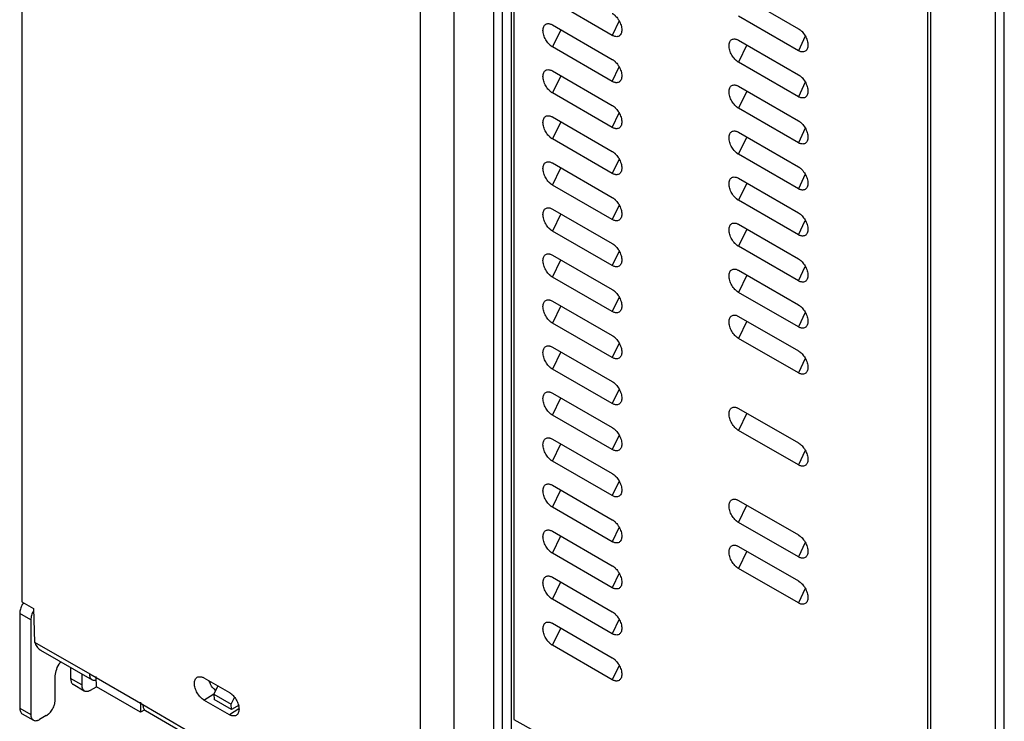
# Model space of a CAD drawing. Header units: millimetres. Extents: x 185.5 to 214.8, y 173.6 to 227.8.
# Tile 2 of 17: x 185.5 to 201.2, y 181.7 to 192.9. Entities that reach past the tile are written whole.
import ezdxf

# ---------------------------------------------------------------- set-up
doc = ezdxf.new("R2010")
doc.units = ezdxf.units.MM

msp = doc.modelspace()

# ---------------------------------------------------------------- linework, layer by layer
at = {"color": 7, "linetype": 'Continuous', "lineweight": 25}
for p, q in [((185.497, 217.46), (185.497, 183.629)), ((191.861, 179.842), (191.861, 214.239)), ((192.391, 213.741), (192.391, 178.304)), ((193.029, 177.949), (193.027, 213.374)), ((193.168, 177.872), (193.17, 213.291)), ((193.346, 213.357), (193.346, 181.753)), ((193.309, 177.793), (193.309, 213.211)), ((199.957, 178.833), (199.957, 198.231)), ((199.996, 198.201), (199.996, 178.66)), ((201.038, 174.025), (201.038, 196.365)), ((201.176, 174.028), (201.176, 196.367)), ((196.935, 193.332), (197.889, 192.781)), ((194.919, 192.674), (193.965, 193.225)), ((197.889, 192.43), (196.935, 192.981)), ((193.965, 192.842), (194.919, 192.291)), ((196.935, 192.597), (197.889, 192.047)), ((194.919, 191.939), (193.965, 192.49)), ((197.889, 191.695), (196.935, 192.246)), ((193.965, 192.107), (194.919, 191.556)), ((194.919, 191.204), (193.965, 191.755)), ((196.935, 191.862), (197.889, 191.312)), ((197.889, 190.96), (196.935, 191.511)), ((193.965, 191.372), (194.919, 190.821)), ((196.935, 191.127), (197.889, 190.577)), ((194.919, 190.469), (193.965, 191.02)), ((197.889, 190.225), (196.935, 190.776)), ((193.965, 190.637), (194.919, 190.086)), ((196.935, 190.393), (197.889, 189.842)), ((194.919, 189.735), (193.965, 190.285)), ((197.889, 189.49), (196.935, 190.041)), ((193.965, 189.902), (194.919, 189.351)), ((194.919, 189), (193.965, 189.55)), ((196.935, 189.658), (197.889, 189.107)), ((197.889, 188.755), (196.935, 189.306)), ((193.965, 189.167), (194.919, 188.616)), ((196.935, 188.923), (197.889, 188.372)), ((194.919, 188.265), (193.965, 188.815)), ((197.889, 188.02), (196.935, 188.571)), ((193.965, 188.432), (194.919, 187.881)), ((196.935, 188.188), (197.889, 187.637)), ((194.919, 187.53), (193.965, 188.081)), ((197.889, 187.285), (196.935, 187.836)), ((193.965, 187.697), (194.919, 187.146)), ((194.919, 186.795), (193.965, 187.346)), ((193.965, 186.962), (194.919, 186.411)), ((196.935, 186.718), (197.889, 186.167)), ((194.919, 186.06), (193.965, 186.611)), ((193.965, 186.227), (194.919, 185.676)), ((197.889, 185.816), (196.935, 186.366)), ((194.919, 185.325), (193.965, 185.876)), ((193.965, 185.492), (194.919, 184.941)), ((194.919, 184.59), (193.965, 185.141)), ((196.935, 185.248), (197.889, 184.697)), ((197.889, 184.346), (196.935, 184.897)), ((193.965, 184.757), (194.919, 184.206)), ((196.935, 184.513), (197.889, 183.962)), ((194.919, 183.855), (193.965, 184.406)), ((193.965, 184.022), (194.919, 183.471)), ((197.889, 183.611), (196.935, 184.162)), ((185.497, 183.629), (185.681, 183.523)), ((194.919, 183.12), (193.965, 183.671)), ((185.639, 183.343), (185.462, 183.445)), ((185.462, 183.445), (185.462, 181.934)), ((185.681, 183.523), (185.698, 182.985)), ((185.639, 183.343), (185.639, 181.832)), ((193.965, 183.287), (194.919, 182.736)), ((185.698, 182.985), (186.579, 182.477)), ((194.919, 182.385), (193.965, 182.936)), ((185.793, 182.86), (186.62, 182.382)), ((186.275, 182.582), (186.275, 182.404)), ((186.452, 182.48), (186.452, 182.302)), ((186.579, 182.477), (187.428, 181.988)), ((186.027, 182.057), (186.027, 182.424)), ((186.452, 182.302), (186.275, 182.404)), ((186.316, 182.312), (186.493, 182.21)), ((186.686, 182.272), (186.682, 182.435)), ((188.403, 182.414), (188.81, 182.179)), ((188.625, 182.286), (188.558, 182.155)), ((186.593, 182.22), (186.686, 182.274)), ((187.389, 181.866), (186.686, 182.272)), ((188.558, 182.155), (188.835, 181.995)), ((188.558, 182.155), (188.563, 182.068)), ((187.389, 182.027), (187.389, 181.866)), ((187.428, 181.988), (188.299, 181.481)), ((188.81, 181.827), (188.403, 182.061)), ((188.84, 181.908), (188.563, 182.068)), ((188.835, 181.995), (188.89, 182.103)), ((188.84, 181.908), (188.835, 181.995)), ((188.967, 181.981), (188.84, 181.908)), ((185.462, 181.934), (185.639, 181.832)), ((185.503, 181.843), (185.68, 181.741)), ((187.457, 181.906), (187.389, 181.866)), ((187.469, 181.893), (188.338, 181.391)), ((185.886, 181.812), (185.78, 181.751)), ((193.346, 181.753), (199.297, 178.439))]:
    msp.add_line(p, q, dxfattribs=at)
at = {"color": 8, "linetype": 'Continuous', "lineweight": 25}
for p, q in [((195.03, 192.905), (194.919, 192.674)), ((194.097, 192.765), (193.965, 192.49)), ((198, 192.661), (197.889, 192.43)), ((197.067, 192.521), (196.935, 192.246)), ((194.097, 192.03), (193.965, 191.755)), ((194.919, 191.939), (195.03, 192.17)), ((198, 191.926), (197.889, 191.695)), ((197.067, 191.786), (196.935, 191.511)), ((194.919, 191.204), (195.03, 191.435)), ((194.097, 191.295), (193.965, 191.02)), ((198, 191.191), (197.889, 190.96)), ((196.935, 190.776), (197.067, 191.051)), ((195.03, 190.7), (194.919, 190.469)), ((193.965, 190.285), (194.097, 190.56)), ((197.067, 190.316), (196.935, 190.041)), ((198, 190.456), (197.889, 190.225)), ((195.03, 189.965), (194.919, 189.735)), ((194.097, 189.825), (193.965, 189.55)), ((197.889, 189.49), (198, 189.721)), ((197.067, 189.581), (196.935, 189.306)), ((195.03, 189.23), (194.919, 189)), ((193.965, 188.815), (194.097, 189.09)), ((197.889, 188.755), (198, 188.986)), ((197.067, 188.846), (196.935, 188.571)), ((195.03, 188.495), (194.919, 188.265)), ((194.097, 188.355), (193.965, 188.081)), ((197.067, 188.111), (196.935, 187.836)), ((198, 188.251), (197.889, 188.02)), ((195.03, 187.76), (194.919, 187.53)), ((194.097, 187.621), (193.965, 187.346)), ((198, 187.516), (197.889, 187.285)), ((195.03, 187.025), (194.919, 186.795)), ((193.965, 186.611), (194.097, 186.886)), ((197.067, 186.641), (196.935, 186.366)), ((195.03, 186.29), (194.919, 186.06)), ((193.965, 185.876), (194.097, 186.151)), ((198, 186.046), (197.889, 185.816)), ((195.03, 185.555), (194.919, 185.325)), ((193.965, 185.141), (194.097, 185.416)), ((196.935, 184.897), (197.067, 185.172)), ((195.03, 184.82), (194.919, 184.59)), ((193.965, 184.406), (194.097, 184.681)), ((198, 184.576), (197.889, 184.346)), ((197.067, 184.437), (196.935, 184.162)), ((195.03, 184.085), (194.919, 183.855)), ((193.965, 183.671), (194.097, 183.946)), ((198, 183.841), (197.889, 183.611)), ((195.03, 183.35), (194.919, 183.12)), ((193.965, 182.936), (194.097, 183.211)), ((195.03, 182.615), (194.919, 182.385)), ((188.403, 182.061), (188.561, 182.162)), ((188.961, 181.923), (188.81, 181.827))]:
    msp.add_line(p, q, dxfattribs=at)
at = {"color": 7, "linetype": 'Continuous', "lineweight": 25}
for points, knots in [([(194.919, 193.026), (194.923, 193.024), (194.929, 193.02), (194.939, 193.013), (194.949, 193.005), (194.958, 192.997), (194.968, 192.988), (194.984, 192.972), (195.004, 192.948), (195.028, 192.913), (195.046, 192.875), (195.06, 192.836), (195.069, 192.798), (195.072, 192.762), (195.069, 192.729), (195.06, 192.701), (195.046, 192.678), (195.028, 192.663), (195.004, 192.654), (194.981, 192.653), (194.959, 192.657), (194.939, 192.664), (194.926, 192.671), (194.919, 192.674)], [0, 0, 0, 0, 0.020785, 0.041484, 0.062188, 0.082986, 0.103968, 0.125218, 0.188106, 0.250083, 0.312031, 0.37502, 0.437957, 0.500032, 0.562029, 0.625044, 0.687955, 0.749981, 0.811881, 0.874846, 0.917024, 0.958504, 1, 1, 1, 1]), ([(193.965, 192.49), (193.961, 192.492), (193.955, 192.496), (193.945, 192.503), (193.935, 192.511), (193.926, 192.519), (193.916, 192.528), (193.9, 192.544), (193.88, 192.568), (193.857, 192.603), (193.838, 192.641), (193.824, 192.68), (193.815, 192.718), (193.812, 192.754), (193.815, 192.787), (193.824, 192.815), (193.838, 192.838), (193.857, 192.853), (193.88, 192.862), (193.903, 192.863), (193.925, 192.859), (193.945, 192.852), (193.958, 192.845), (193.965, 192.842)], [0, 0, 0, 0, 0.020785, 0.041485, 0.062188, 0.082987, 0.103968, 0.125219, 0.188106, 0.250083, 0.312031, 0.37502, 0.437957, 0.500032, 0.562029, 0.625044, 0.687955, 0.749981, 0.811881, 0.874846, 0.917024, 0.958503, 1, 1, 1, 1]), ([(197.889, 192.781), (197.892, 192.78), (197.899, 192.776), (197.909, 192.769), (197.919, 192.761), (197.928, 192.753), (197.938, 192.744), (197.954, 192.728), (197.974, 192.704), (197.997, 192.668), (198.016, 192.631), (198.03, 192.592), (198.039, 192.554), (198.042, 192.518), (198.039, 192.485), (198.03, 192.457), (198.016, 192.434), (197.997, 192.419), (197.974, 192.41), (197.951, 192.409), (197.929, 192.413), (197.909, 192.42), (197.896, 192.427), (197.889, 192.43)], [0, 0, 0, 0, 0.020785, 0.041484, 0.062188, 0.082986, 0.103967, 0.125218, 0.188106, 0.250083, 0.312031, 0.37502, 0.437957, 0.500032, 0.56203, 0.625044, 0.687956, 0.749982, 0.811881, 0.874847, 0.917025, 0.958504, 1, 1, 1, 1]), ([(196.935, 192.246), (196.931, 192.248), (196.925, 192.252), (196.915, 192.259), (196.905, 192.267), (196.895, 192.275), (196.886, 192.284), (196.87, 192.3), (196.85, 192.324), (196.826, 192.359), (196.807, 192.397), (196.793, 192.436), (196.785, 192.474), (196.782, 192.51), (196.785, 192.543), (196.793, 192.571), (196.807, 192.593), (196.826, 192.609), (196.85, 192.618), (196.873, 192.618), (196.895, 192.614), (196.915, 192.608), (196.928, 192.601), (196.935, 192.597)], [0, 0, 0, 0, 0.020785, 0.041484, 0.062188, 0.082986, 0.103967, 0.125218, 0.188106, 0.250083, 0.312031, 0.37502, 0.437957, 0.500032, 0.56203, 0.625044, 0.687956, 0.749982, 0.811881, 0.874846, 0.917024, 0.958504, 1, 1, 1, 1]), ([(194.919, 192.291), (194.923, 192.289), (194.929, 192.285), (194.939, 192.278), (194.949, 192.27), (194.958, 192.262), (194.968, 192.253), (194.984, 192.237), (195.004, 192.213), (195.028, 192.178), (195.046, 192.14), (195.06, 192.101), (195.069, 192.063), (195.072, 192.027), (195.069, 191.994), (195.06, 191.966), (195.046, 191.943), (195.028, 191.928), (195.004, 191.919), (194.981, 191.918), (194.959, 191.922), (194.939, 191.929), (194.926, 191.936), (194.919, 191.939)], [0, 0, 0, 0, 0.020785, 0.041484, 0.062188, 0.082986, 0.103968, 0.125218, 0.188106, 0.250083, 0.312031, 0.37502, 0.437957, 0.500032, 0.562029, 0.625044, 0.687955, 0.749981, 0.811881, 0.874846, 0.917024, 0.958504, 1, 1, 1, 1]), ([(193.965, 191.755), (193.961, 191.757), (193.955, 191.761), (193.945, 191.768), (193.935, 191.776), (193.926, 191.784), (193.916, 191.793), (193.9, 191.809), (193.88, 191.833), (193.857, 191.868), (193.838, 191.906), (193.824, 191.945), (193.815, 191.983), (193.812, 192.019), (193.815, 192.052), (193.824, 192.08), (193.838, 192.103), (193.857, 192.118), (193.88, 192.127), (193.903, 192.128), (193.925, 192.124), (193.945, 192.117), (193.958, 192.11), (193.965, 192.107)], [0, 0, 0, 0, 0.0207851, 0.0414846, 0.0621885, 0.0829867, 0.1039679, 0.1252187, 0.1881058, 0.2500829, 0.3120314, 0.3750202, 0.4379573, 0.5000321, 0.5620294, 0.6250441, 0.6879554, 0.7499814, 0.8118811, 0.8748456, 0.9170237, 0.9585034, 1, 1, 1, 1]), ([(197.889, 192.047), (197.892, 192.045), (197.899, 192.041), (197.909, 192.034), (197.919, 192.026), (197.928, 192.018), (197.938, 192.009), (197.954, 191.993), (197.974, 191.969), (197.997, 191.933), (198.016, 191.896), (198.03, 191.857), (198.039, 191.819), (198.042, 191.783), (198.039, 191.75), (198.03, 191.722), (198.016, 191.699), (197.997, 191.684), (197.974, 191.675), (197.951, 191.674), (197.929, 191.678), (197.909, 191.685), (197.896, 191.692), (197.889, 191.695)], [0, 0, 0, 0, 0.020785, 0.041484, 0.062188, 0.082986, 0.103967, 0.125218, 0.188106, 0.250083, 0.312031, 0.37502, 0.437957, 0.500032, 0.56203, 0.625044, 0.687956, 0.749982, 0.811881, 0.874847, 0.917025, 0.958504, 1, 1, 1, 1]), ([(196.935, 191.511), (196.931, 191.513), (196.925, 191.517), (196.915, 191.524), (196.905, 191.532), (196.895, 191.54), (196.886, 191.549), (196.87, 191.565), (196.85, 191.589), (196.826, 191.624), (196.807, 191.662), (196.793, 191.701), (196.785, 191.739), (196.782, 191.775), (196.785, 191.808), (196.793, 191.836), (196.807, 191.859), (196.826, 191.874), (196.85, 191.883), (196.873, 191.884), (196.895, 191.88), (196.915, 191.873), (196.928, 191.866), (196.935, 191.862)], [0, 0, 0, 0, 0.020785, 0.041484, 0.062188, 0.082986, 0.103967, 0.125218, 0.188106, 0.250083, 0.312031, 0.37502, 0.437957, 0.500032, 0.56203, 0.625044, 0.687956, 0.749982, 0.811881, 0.874846, 0.917024, 0.958504, 1, 1, 1, 1]), ([(194.919, 191.556), (194.923, 191.554), (194.929, 191.55), (194.939, 191.543), (194.949, 191.535), (194.958, 191.527), (194.968, 191.518), (194.984, 191.502), (195.004, 191.478), (195.028, 191.443), (195.046, 191.405), (195.06, 191.366), (195.069, 191.328), (195.072, 191.292), (195.069, 191.259), (195.06, 191.231), (195.046, 191.208), (195.028, 191.193), (195.004, 191.184), (194.981, 191.183), (194.959, 191.187), (194.939, 191.194), (194.926, 191.201), (194.919, 191.204)], [0, 0, 0, 0, 0.020785, 0.041484, 0.062188, 0.082986, 0.103968, 0.125218, 0.188106, 0.250083, 0.312031, 0.37502, 0.437957, 0.500032, 0.562029, 0.625044, 0.687955, 0.749981, 0.811881, 0.874846, 0.917024, 0.958504, 1, 1, 1, 1]), ([(193.965, 191.02), (193.961, 191.022), (193.955, 191.026), (193.945, 191.033), (193.935, 191.041), (193.926, 191.049), (193.916, 191.058), (193.9, 191.074), (193.88, 191.098), (193.857, 191.133), (193.838, 191.171), (193.824, 191.21), (193.815, 191.248), (193.812, 191.284), (193.815, 191.317), (193.824, 191.345), (193.838, 191.368), (193.857, 191.383), (193.88, 191.392), (193.903, 191.393), (193.925, 191.389), (193.945, 191.382), (193.958, 191.375), (193.965, 191.372)], [0, 0, 0, 0, 0.020785, 0.041485, 0.062188, 0.082987, 0.103968, 0.125219, 0.188106, 0.250083, 0.312031, 0.37502, 0.437957, 0.500032, 0.562029, 0.625044, 0.687955, 0.749981, 0.811881, 0.874846, 0.917024, 0.958503, 1, 1, 1, 1]), ([(197.889, 191.312), (197.892, 191.31), (197.899, 191.306), (197.909, 191.299), (197.919, 191.291), (197.928, 191.283), (197.938, 191.274), (197.954, 191.258), (197.974, 191.234), (197.997, 191.198), (198.016, 191.161), (198.03, 191.122), (198.039, 191.084), (198.042, 191.048), (198.039, 191.015), (198.03, 190.987), (198.016, 190.964), (197.997, 190.949), (197.974, 190.94), (197.951, 190.939), (197.929, 190.943), (197.909, 190.95), (197.896, 190.957), (197.889, 190.96)], [0, 0, 0, 0, 0.020785, 0.041484, 0.062188, 0.082986, 0.103967, 0.125218, 0.188106, 0.250083, 0.312031, 0.37502, 0.437957, 0.500032, 0.56203, 0.625044, 0.687956, 0.749982, 0.811881, 0.874847, 0.917025, 0.958504, 1, 1, 1, 1]), ([(196.935, 190.776), (196.931, 190.778), (196.925, 190.782), (196.915, 190.789), (196.905, 190.797), (196.895, 190.805), (196.886, 190.814), (196.87, 190.83), (196.85, 190.854), (196.826, 190.889), (196.807, 190.927), (196.793, 190.966), (196.785, 191.004), (196.782, 191.04), (196.785, 191.073), (196.793, 191.101), (196.807, 191.124), (196.826, 191.139), (196.85, 191.148), (196.873, 191.149), (196.895, 191.145), (196.915, 191.138), (196.928, 191.131), (196.935, 191.127)], [0, 0, 0, 0, 0.020785, 0.041484, 0.062188, 0.082986, 0.103967, 0.125218, 0.188106, 0.250083, 0.312031, 0.37502, 0.437957, 0.500032, 0.56203, 0.625044, 0.687956, 0.749982, 0.811881, 0.874846, 0.917024, 0.958504, 1, 1, 1, 1]), ([(194.919, 190.821), (194.923, 190.819), (194.929, 190.815), (194.939, 190.808), (194.949, 190.8), (194.958, 190.792), (194.968, 190.783), (194.984, 190.767), (195.004, 190.743), (195.028, 190.708), (195.046, 190.67), (195.06, 190.631), (195.069, 190.593), (195.072, 190.557), (195.069, 190.524), (195.06, 190.496), (195.046, 190.473), (195.028, 190.458), (195.004, 190.449), (194.981, 190.448), (194.959, 190.452), (194.939, 190.459), (194.926, 190.466), (194.919, 190.469)], [0, 0, 0, 0, 0.020785, 0.041484, 0.062188, 0.082986, 0.103968, 0.125218, 0.188106, 0.250083, 0.312031, 0.37502, 0.437957, 0.500032, 0.562029, 0.625044, 0.687955, 0.749981, 0.811881, 0.874846, 0.917024, 0.958504, 1, 1, 1, 1]), ([(193.965, 190.285), (193.961, 190.287), (193.955, 190.291), (193.945, 190.298), (193.935, 190.306), (193.926, 190.314), (193.916, 190.323), (193.9, 190.339), (193.88, 190.363), (193.857, 190.399), (193.838, 190.436), (193.824, 190.475), (193.815, 190.513), (193.812, 190.549), (193.815, 190.582), (193.824, 190.61), (193.838, 190.633), (193.857, 190.648), (193.88, 190.657), (193.903, 190.658), (193.925, 190.654), (193.945, 190.647), (193.958, 190.64), (193.965, 190.637)], [0, 0, 0, 0, 0.020785, 0.041485, 0.062188, 0.082987, 0.103968, 0.125219, 0.188106, 0.250083, 0.312031, 0.37502, 0.437957, 0.500032, 0.562029, 0.625044, 0.687955, 0.749981, 0.811881, 0.874846, 0.917024, 0.958503, 1, 1, 1, 1]), ([(197.889, 190.577), (197.892, 190.575), (197.899, 190.571), (197.909, 190.564), (197.919, 190.556), (197.928, 190.548), (197.938, 190.539), (197.954, 190.523), (197.974, 190.499), (197.997, 190.463), (198.016, 190.426), (198.03, 190.387), (198.039, 190.349), (198.042, 190.313), (198.039, 190.28), (198.03, 190.252), (198.016, 190.229), (197.997, 190.214), (197.974, 190.205), (197.951, 190.204), (197.929, 190.208), (197.909, 190.215), (197.896, 190.222), (197.889, 190.225)], [0, 0, 0, 0, 0.0207848, 0.041484, 0.0621876, 0.0829857, 0.1039669, 0.1252176, 0.1881055, 0.2500826, 0.3120311, 0.3750201, 0.4379571, 0.5000321, 0.5620297, 0.6250442, 0.6879557, 0.7499816, 0.8118813, 0.8748467, 0.9170247, 0.958504, 1, 1, 1, 1]), ([(196.935, 190.041), (196.931, 190.043), (196.925, 190.047), (196.915, 190.054), (196.905, 190.062), (196.895, 190.07), (196.886, 190.079), (196.87, 190.095), (196.85, 190.119), (196.826, 190.154), (196.807, 190.192), (196.793, 190.231), (196.785, 190.269), (196.782, 190.305), (196.785, 190.338), (196.793, 190.366), (196.807, 190.389), (196.826, 190.404), (196.85, 190.413), (196.873, 190.414), (196.895, 190.41), (196.915, 190.403), (196.928, 190.396), (196.935, 190.393)], [0, 0, 0, 0, 0.020785, 0.041484, 0.062188, 0.082986, 0.103967, 0.125218, 0.188106, 0.250083, 0.312031, 0.37502, 0.437957, 0.500032, 0.56203, 0.625044, 0.687956, 0.749982, 0.811881, 0.874846, 0.917024, 0.958504, 1, 1, 1, 1]), ([(194.919, 190.086), (194.923, 190.084), (194.929, 190.08), (194.939, 190.073), (194.949, 190.065), (194.958, 190.057), (194.968, 190.048), (194.984, 190.032), (195.004, 190.008), (195.028, 189.973), (195.046, 189.935), (195.06, 189.896), (195.069, 189.858), (195.072, 189.822), (195.069, 189.789), (195.06, 189.761), (195.046, 189.738), (195.028, 189.723), (195.004, 189.714), (194.981, 189.713), (194.959, 189.717), (194.939, 189.724), (194.926, 189.731), (194.919, 189.735)], [0, 0, 0, 0, 0.020785, 0.0414845, 0.0621883, 0.0829864, 0.1039677, 0.1252184, 0.1881057, 0.2500828, 0.3120313, 0.3750202, 0.4379573, 0.5000321, 0.5620295, 0.6250441, 0.6879555, 0.7499815, 0.8118811, 0.8748459, 0.917024, 0.9585036, 1, 1, 1, 1]), ([(193.965, 189.55), (193.961, 189.552), (193.955, 189.556), (193.945, 189.563), (193.935, 189.571), (193.926, 189.579), (193.916, 189.588), (193.9, 189.604), (193.88, 189.628), (193.857, 189.664), (193.838, 189.701), (193.824, 189.74), (193.815, 189.778), (193.812, 189.814), (193.815, 189.847), (193.824, 189.875), (193.838, 189.898), (193.857, 189.913), (193.88, 189.922), (193.903, 189.923), (193.925, 189.919), (193.945, 189.912), (193.958, 189.905), (193.965, 189.902)], [0, 0, 0, 0, 0.020785, 0.041485, 0.062188, 0.082987, 0.103968, 0.125219, 0.188106, 0.250083, 0.312031, 0.37502, 0.437957, 0.500032, 0.562029, 0.625044, 0.687955, 0.749981, 0.811881, 0.874846, 0.917024, 0.958503, 1, 1, 1, 1]), ([(197.889, 189.842), (197.892, 189.84), (197.899, 189.836), (197.909, 189.829), (197.919, 189.821), (197.928, 189.813), (197.938, 189.804), (197.954, 189.788), (197.974, 189.764), (197.997, 189.729), (198.016, 189.691), (198.03, 189.652), (198.039, 189.614), (198.042, 189.578), (198.039, 189.545), (198.03, 189.517), (198.016, 189.494), (197.997, 189.479), (197.974, 189.47), (197.951, 189.469), (197.929, 189.473), (197.909, 189.48), (197.896, 189.487), (197.889, 189.49)], [0, 0, 0, 0, 0.020785, 0.041484, 0.062188, 0.082986, 0.103967, 0.125218, 0.188106, 0.250083, 0.312031, 0.37502, 0.437957, 0.500032, 0.56203, 0.625044, 0.687956, 0.749982, 0.811881, 0.874847, 0.917025, 0.958504, 1, 1, 1, 1]), ([(196.935, 189.306), (196.931, 189.308), (196.925, 189.312), (196.915, 189.319), (196.905, 189.327), (196.895, 189.335), (196.886, 189.344), (196.87, 189.36), (196.85, 189.384), (196.826, 189.419), (196.807, 189.457), (196.793, 189.496), (196.785, 189.534), (196.782, 189.57), (196.785, 189.603), (196.793, 189.631), (196.807, 189.654), (196.826, 189.669), (196.85, 189.678), (196.873, 189.679), (196.895, 189.675), (196.915, 189.668), (196.928, 189.661), (196.935, 189.658)], [0, 0, 0, 0, 0.020785, 0.041484, 0.062188, 0.082986, 0.103967, 0.125218, 0.188106, 0.250083, 0.312031, 0.37502, 0.437957, 0.500032, 0.56203, 0.625044, 0.687956, 0.749982, 0.811881, 0.874846, 0.917024, 0.958504, 1, 1, 1, 1]), ([(194.919, 189.351), (194.923, 189.349), (194.929, 189.345), (194.939, 189.338), (194.949, 189.33), (194.958, 189.322), (194.968, 189.313), (194.984, 189.297), (195.004, 189.273), (195.028, 189.238), (195.046, 189.2), (195.06, 189.161), (195.069, 189.123), (195.072, 189.087), (195.069, 189.054), (195.06, 189.026), (195.046, 189.003), (195.028, 188.988), (195.004, 188.979), (194.981, 188.978), (194.959, 188.982), (194.939, 188.989), (194.926, 188.996), (194.919, 189)], [0, 0, 0, 0, 0.020785, 0.0414845, 0.0621883, 0.0829864, 0.1039677, 0.1252184, 0.1881057, 0.2500828, 0.3120313, 0.3750202, 0.4379573, 0.5000321, 0.5620295, 0.6250441, 0.6879555, 0.7499815, 0.8118811, 0.8748459, 0.917024, 0.9585036, 1, 1, 1, 1]), ([(193.965, 188.815), (193.961, 188.817), (193.955, 188.821), (193.945, 188.828), (193.935, 188.836), (193.926, 188.844), (193.916, 188.853), (193.9, 188.869), (193.88, 188.893), (193.857, 188.929), (193.838, 188.966), (193.824, 189.005), (193.815, 189.043), (193.812, 189.079), (193.815, 189.112), (193.824, 189.14), (193.838, 189.163), (193.857, 189.178), (193.88, 189.187), (193.903, 189.188), (193.925, 189.184), (193.945, 189.177), (193.958, 189.17), (193.965, 189.167)], [0, 0, 0, 0, 0.0207851, 0.0414846, 0.0621885, 0.0829867, 0.1039679, 0.1252187, 0.1881058, 0.2500829, 0.3120314, 0.3750202, 0.4379573, 0.5000321, 0.5620294, 0.6250441, 0.6879554, 0.7499814, 0.8118811, 0.8748456, 0.9170237, 0.9585034, 1, 1, 1, 1]), ([(197.889, 189.107), (197.892, 189.105), (197.899, 189.101), (197.909, 189.094), (197.919, 189.086), (197.928, 189.078), (197.938, 189.069), (197.954, 189.053), (197.974, 189.029), (197.997, 188.994), (198.016, 188.956), (198.03, 188.917), (198.039, 188.879), (198.042, 188.843), (198.039, 188.81), (198.03, 188.782), (198.016, 188.759), (197.997, 188.744), (197.974, 188.735), (197.951, 188.734), (197.929, 188.738), (197.909, 188.745), (197.896, 188.752), (197.889, 188.755)], [0, 0, 0, 0, 0.020785, 0.041484, 0.062188, 0.082986, 0.103967, 0.125218, 0.188106, 0.250083, 0.312031, 0.37502, 0.437957, 0.500032, 0.56203, 0.625044, 0.687956, 0.749982, 0.811881, 0.874847, 0.917025, 0.958504, 1, 1, 1, 1]), ([(196.935, 188.571), (196.931, 188.573), (196.925, 188.577), (196.915, 188.584), (196.905, 188.592), (196.895, 188.6), (196.886, 188.609), (196.87, 188.625), (196.85, 188.649), (196.826, 188.684), (196.807, 188.722), (196.793, 188.761), (196.785, 188.799), (196.782, 188.835), (196.785, 188.868), (196.793, 188.896), (196.807, 188.919), (196.826, 188.934), (196.85, 188.943), (196.873, 188.944), (196.895, 188.94), (196.915, 188.933), (196.928, 188.926), (196.935, 188.923)], [0, 0, 0, 0, 0.020785, 0.041484, 0.062188, 0.082986, 0.103967, 0.125218, 0.188106, 0.250083, 0.312031, 0.37502, 0.437957, 0.500032, 0.56203, 0.625044, 0.687956, 0.749982, 0.811881, 0.874846, 0.917024, 0.958504, 1, 1, 1, 1]), ([(194.919, 188.616), (194.923, 188.614), (194.929, 188.61), (194.939, 188.603), (194.949, 188.595), (194.958, 188.587), (194.968, 188.578), (194.984, 188.562), (195.004, 188.538), (195.028, 188.503), (195.046, 188.465), (195.06, 188.426), (195.069, 188.388), (195.072, 188.352), (195.069, 188.319), (195.06, 188.291), (195.046, 188.269), (195.028, 188.253), (195.004, 188.244), (194.981, 188.243), (194.959, 188.248), (194.939, 188.254), (194.926, 188.261), (194.919, 188.265)], [0, 0, 0, 0, 0.020785, 0.0414845, 0.0621883, 0.0829864, 0.1039677, 0.1252184, 0.1881057, 0.2500828, 0.3120313, 0.3750202, 0.4379573, 0.5000321, 0.5620295, 0.6250441, 0.6879555, 0.7499815, 0.8118811, 0.8748459, 0.917024, 0.9585036, 1, 1, 1, 1]), ([(193.965, 188.081), (193.961, 188.082), (193.955, 188.086), (193.945, 188.093), (193.935, 188.101), (193.926, 188.109), (193.916, 188.118), (193.9, 188.134), (193.88, 188.158), (193.857, 188.194), (193.838, 188.231), (193.824, 188.27), (193.815, 188.308), (193.812, 188.344), (193.815, 188.377), (193.824, 188.405), (193.838, 188.428), (193.857, 188.443), (193.88, 188.452), (193.903, 188.453), (193.925, 188.449), (193.945, 188.442), (193.958, 188.435), (193.965, 188.432)], [0, 0, 0, 0, 0.0207851, 0.0414846, 0.0621885, 0.0829867, 0.1039679, 0.1252187, 0.1881058, 0.2500829, 0.3120314, 0.3750202, 0.4379573, 0.5000321, 0.5620294, 0.6250441, 0.6879554, 0.7499814, 0.8118811, 0.8748456, 0.9170237, 0.9585034, 1, 1, 1, 1]), ([(197.889, 188.372), (197.892, 188.37), (197.899, 188.366), (197.909, 188.359), (197.919, 188.351), (197.928, 188.343), (197.938, 188.334), (197.954, 188.318), (197.974, 188.294), (197.997, 188.259), (198.016, 188.221), (198.03, 188.182), (198.039, 188.144), (198.042, 188.108), (198.039, 188.075), (198.03, 188.047), (198.016, 188.024), (197.997, 188.009), (197.974, 188), (197.951, 187.999), (197.929, 188.003), (197.909, 188.01), (197.896, 188.017), (197.889, 188.02)], [0, 0, 0, 0, 0.0207848, 0.041484, 0.0621876, 0.0829857, 0.1039669, 0.1252176, 0.1881055, 0.2500826, 0.3120311, 0.3750201, 0.4379571, 0.5000321, 0.5620297, 0.6250442, 0.6879557, 0.7499816, 0.8118813, 0.8748467, 0.9170247, 0.958504, 1, 1, 1, 1]), ([(196.935, 187.836), (196.931, 187.838), (196.925, 187.842), (196.915, 187.849), (196.905, 187.857), (196.895, 187.865), (196.886, 187.874), (196.87, 187.89), (196.85, 187.914), (196.826, 187.949), (196.807, 187.987), (196.793, 188.026), (196.785, 188.064), (196.782, 188.1), (196.785, 188.133), (196.793, 188.161), (196.807, 188.184), (196.826, 188.199), (196.85, 188.208), (196.873, 188.209), (196.895, 188.205), (196.915, 188.198), (196.928, 188.191), (196.935, 188.188)], [0, 0, 0, 0, 0.020785, 0.041484, 0.062188, 0.082986, 0.103967, 0.125218, 0.188106, 0.250083, 0.312031, 0.37502, 0.437957, 0.500032, 0.56203, 0.625044, 0.687956, 0.749982, 0.811881, 0.874846, 0.917024, 0.958504, 1, 1, 1, 1]), ([(194.919, 187.881), (194.923, 187.879), (194.929, 187.875), (194.939, 187.868), (194.949, 187.86), (194.958, 187.852), (194.968, 187.843), (194.984, 187.827), (195.004, 187.803), (195.028, 187.768), (195.046, 187.73), (195.06, 187.691), (195.069, 187.653), (195.072, 187.617), (195.069, 187.584), (195.06, 187.556), (195.046, 187.534), (195.028, 187.518), (195.004, 187.509), (194.981, 187.509), (194.959, 187.513), (194.939, 187.519), (194.926, 187.526), (194.919, 187.53)], [0, 0, 0, 0, 0.020785, 0.041484, 0.062188, 0.082986, 0.103968, 0.125218, 0.188106, 0.250083, 0.312031, 0.37502, 0.437957, 0.500032, 0.562029, 0.625044, 0.687955, 0.749981, 0.811881, 0.874846, 0.917024, 0.958504, 1, 1, 1, 1]), ([(193.965, 187.346), (193.961, 187.348), (193.955, 187.351), (193.945, 187.358), (193.935, 187.366), (193.926, 187.374), (193.916, 187.383), (193.9, 187.399), (193.88, 187.423), (193.857, 187.459), (193.838, 187.496), (193.824, 187.535), (193.815, 187.573), (193.812, 187.609), (193.815, 187.642), (193.824, 187.67), (193.838, 187.693), (193.857, 187.709), (193.88, 187.717), (193.903, 187.718), (193.925, 187.714), (193.945, 187.707), (193.958, 187.7), (193.965, 187.697)], [0, 0, 0, 0, 0.0207851, 0.0414846, 0.0621885, 0.0829867, 0.1039679, 0.1252187, 0.1881058, 0.2500829, 0.3120314, 0.3750202, 0.4379573, 0.5000321, 0.5620294, 0.6250441, 0.6879554, 0.7499814, 0.8118811, 0.8748456, 0.9170237, 0.9585034, 1, 1, 1, 1]), ([(197.889, 187.637), (197.892, 187.635), (197.899, 187.631), (197.909, 187.624), (197.919, 187.616), (197.928, 187.608), (197.938, 187.599), (197.954, 187.583), (197.974, 187.559), (197.997, 187.524), (198.016, 187.486), (198.03, 187.447), (198.039, 187.409), (198.042, 187.373), (198.039, 187.34), (198.03, 187.312), (198.016, 187.289), (197.997, 187.274), (197.974, 187.265), (197.951, 187.264), (197.929, 187.268), (197.909, 187.275), (197.896, 187.282), (197.889, 187.285)], [0, 0, 0, 0, 0.020785, 0.041484, 0.062188, 0.082986, 0.103967, 0.125218, 0.188106, 0.250083, 0.312031, 0.37502, 0.437957, 0.500032, 0.56203, 0.625044, 0.687956, 0.749982, 0.811881, 0.874847, 0.917025, 0.958504, 1, 1, 1, 1]), ([(194.919, 187.146), (194.923, 187.144), (194.929, 187.14), (194.939, 187.133), (194.949, 187.125), (194.958, 187.117), (194.968, 187.108), (194.984, 187.092), (195.004, 187.068), (195.028, 187.033), (195.046, 186.995), (195.06, 186.956), (195.069, 186.918), (195.072, 186.882), (195.069, 186.849), (195.06, 186.821), (195.046, 186.799), (195.028, 186.783), (195.004, 186.774), (194.981, 186.774), (194.959, 186.778), (194.939, 186.784), (194.926, 186.791), (194.919, 186.795)], [0, 0, 0, 0, 0.020785, 0.041484, 0.062188, 0.082986, 0.103968, 0.125218, 0.188106, 0.250083, 0.312031, 0.37502, 0.437957, 0.500032, 0.562029, 0.625044, 0.687955, 0.749981, 0.811881, 0.874846, 0.917024, 0.958504, 1, 1, 1, 1]), ([(193.965, 186.611), (193.961, 186.613), (193.955, 186.617), (193.945, 186.623), (193.935, 186.631), (193.926, 186.639), (193.916, 186.648), (193.9, 186.664), (193.88, 186.688), (193.857, 186.724), (193.838, 186.761), (193.824, 186.8), (193.815, 186.838), (193.812, 186.874), (193.815, 186.907), (193.824, 186.935), (193.838, 186.958), (193.857, 186.974), (193.88, 186.982), (193.903, 186.983), (193.925, 186.979), (193.945, 186.972), (193.958, 186.965), (193.965, 186.962)], [0, 0, 0, 0, 0.020785, 0.041485, 0.062188, 0.082987, 0.103968, 0.125219, 0.188106, 0.250083, 0.312031, 0.37502, 0.437957, 0.500032, 0.562029, 0.625044, 0.687955, 0.749981, 0.811881, 0.874846, 0.917024, 0.958503, 1, 1, 1, 1]), ([(196.935, 186.366), (196.931, 186.368), (196.925, 186.372), (196.915, 186.379), (196.905, 186.387), (196.895, 186.395), (196.886, 186.404), (196.87, 186.42), (196.85, 186.444), (196.826, 186.48), (196.807, 186.517), (196.793, 186.556), (196.785, 186.594), (196.782, 186.63), (196.785, 186.663), (196.793, 186.691), (196.807, 186.714), (196.826, 186.729), (196.85, 186.738), (196.873, 186.739), (196.895, 186.735), (196.915, 186.728), (196.928, 186.721), (196.935, 186.718)], [0, 0, 0, 0, 0.0207849, 0.0414842, 0.0621879, 0.082986, 0.1039672, 0.1252179, 0.1881056, 0.2500827, 0.3120311, 0.3750201, 0.4379571, 0.5000321, 0.5620296, 0.6250442, 0.6879556, 0.7499816, 0.8118813, 0.8748464, 0.9170244, 0.9585039, 1, 1, 1, 1]), ([(194.919, 186.411), (194.923, 186.409), (194.929, 186.405), (194.939, 186.398), (194.949, 186.39), (194.958, 186.382), (194.968, 186.373), (194.984, 186.357), (195.004, 186.333), (195.028, 186.298), (195.046, 186.26), (195.06, 186.221), (195.069, 186.183), (195.072, 186.147), (195.069, 186.114), (195.06, 186.086), (195.046, 186.064), (195.028, 186.048), (195.004, 186.039), (194.981, 186.039), (194.959, 186.043), (194.939, 186.049), (194.926, 186.056), (194.919, 186.06)], [0, 0, 0, 0, 0.020785, 0.041484, 0.062188, 0.082986, 0.103968, 0.125218, 0.188106, 0.250083, 0.312031, 0.37502, 0.437957, 0.500032, 0.562029, 0.625044, 0.687955, 0.749981, 0.811881, 0.874846, 0.917024, 0.958504, 1, 1, 1, 1]), ([(193.965, 185.876), (193.961, 185.878), (193.955, 185.882), (193.945, 185.888), (193.935, 185.896), (193.926, 185.904), (193.916, 185.913), (193.9, 185.929), (193.88, 185.953), (193.857, 185.989), (193.838, 186.026), (193.824, 186.065), (193.815, 186.103), (193.812, 186.139), (193.815, 186.172), (193.824, 186.2), (193.838, 186.223), (193.857, 186.239), (193.88, 186.247), (193.903, 186.248), (193.925, 186.244), (193.945, 186.237), (193.958, 186.23), (193.965, 186.227)], [0, 0, 0, 0, 0.020785, 0.041485, 0.062188, 0.082987, 0.103968, 0.125219, 0.188106, 0.250083, 0.312031, 0.37502, 0.437957, 0.500032, 0.562029, 0.625044, 0.687955, 0.749981, 0.811881, 0.874846, 0.917024, 0.958503, 1, 1, 1, 1]), ([(197.889, 186.167), (197.892, 186.165), (197.899, 186.161), (197.909, 186.154), (197.919, 186.146), (197.928, 186.138), (197.938, 186.129), (197.954, 186.113), (197.974, 186.089), (197.997, 186.054), (198.016, 186.016), (198.03, 185.977), (198.039, 185.939), (198.042, 185.903), (198.039, 185.87), (198.03, 185.842), (198.016, 185.819), (197.997, 185.804), (197.974, 185.795), (197.951, 185.794), (197.929, 185.799), (197.909, 185.805), (197.896, 185.812), (197.889, 185.816)], [0, 0, 0, 0, 0.020785, 0.041484, 0.062188, 0.082986, 0.103967, 0.125218, 0.188106, 0.250083, 0.312031, 0.37502, 0.437957, 0.500032, 0.56203, 0.625044, 0.687956, 0.749982, 0.811881, 0.874847, 0.917025, 0.958504, 1, 1, 1, 1]), ([(194.919, 185.676), (194.923, 185.674), (194.929, 185.67), (194.939, 185.663), (194.949, 185.655), (194.958, 185.647), (194.968, 185.638), (194.984, 185.622), (195.004, 185.598), (195.028, 185.563), (195.046, 185.525), (195.06, 185.486), (195.069, 185.448), (195.072, 185.412), (195.069, 185.379), (195.06, 185.351), (195.046, 185.329), (195.028, 185.313), (195.004, 185.304), (194.981, 185.304), (194.959, 185.308), (194.939, 185.314), (194.926, 185.321), (194.919, 185.325)], [0, 0, 0, 0, 0.020785, 0.041484, 0.062188, 0.082986, 0.103968, 0.125218, 0.188106, 0.250083, 0.312031, 0.37502, 0.437957, 0.500032, 0.562029, 0.625044, 0.687955, 0.749981, 0.811881, 0.874846, 0.917024, 0.958504, 1, 1, 1, 1]), ([(193.965, 185.141), (193.961, 185.143), (193.955, 185.147), (193.945, 185.153), (193.935, 185.161), (193.926, 185.169), (193.916, 185.178), (193.9, 185.194), (193.88, 185.218), (193.857, 185.254), (193.838, 185.291), (193.824, 185.33), (193.815, 185.368), (193.812, 185.404), (193.815, 185.437), (193.824, 185.465), (193.838, 185.488), (193.857, 185.504), (193.88, 185.512), (193.903, 185.513), (193.925, 185.509), (193.945, 185.502), (193.958, 185.495), (193.965, 185.492)], [0, 0, 0, 0, 0.020785, 0.041485, 0.062188, 0.082987, 0.103968, 0.125219, 0.188106, 0.250083, 0.312031, 0.37502, 0.437957, 0.500032, 0.562029, 0.625044, 0.687955, 0.749981, 0.811881, 0.874846, 0.917024, 0.958503, 1, 1, 1, 1]), ([(196.935, 184.897), (196.931, 184.899), (196.925, 184.902), (196.915, 184.909), (196.905, 184.917), (196.895, 184.925), (196.886, 184.934), (196.87, 184.95), (196.85, 184.974), (196.826, 185.01), (196.807, 185.047), (196.793, 185.086), (196.785, 185.124), (196.782, 185.16), (196.785, 185.193), (196.793, 185.221), (196.807, 185.244), (196.826, 185.259), (196.85, 185.268), (196.873, 185.269), (196.895, 185.265), (196.915, 185.258), (196.928, 185.251), (196.935, 185.248)], [0, 0, 0, 0, 0.020784, 0.041482, 0.062186, 0.082983, 0.103965, 0.125215, 0.188105, 0.250082, 0.312031, 0.37502, 0.437957, 0.500032, 0.56203, 0.625044, 0.687956, 0.749982, 0.811882, 0.874849, 0.917027, 0.958506, 1, 1, 1, 1]), ([(194.919, 184.941), (194.923, 184.939), (194.929, 184.935), (194.939, 184.928), (194.949, 184.92), (194.958, 184.912), (194.968, 184.903), (194.984, 184.887), (195.004, 184.863), (195.028, 184.828), (195.046, 184.79), (195.06, 184.751), (195.069, 184.713), (195.072, 184.677), (195.069, 184.644), (195.06, 184.616), (195.046, 184.594), (195.028, 184.578), (195.004, 184.569), (194.981, 184.569), (194.959, 184.573), (194.939, 184.579), (194.926, 184.586), (194.919, 184.59)], [0, 0, 0, 0, 0.020785, 0.0414845, 0.0621883, 0.0829864, 0.1039677, 0.1252184, 0.1881057, 0.2500828, 0.3120313, 0.3750202, 0.4379573, 0.5000321, 0.5620295, 0.6250441, 0.6879555, 0.7499815, 0.8118811, 0.8748459, 0.917024, 0.9585036, 1, 1, 1, 1]), ([(193.965, 184.406), (193.961, 184.408), (193.955, 184.412), (193.945, 184.418), (193.935, 184.426), (193.926, 184.434), (193.916, 184.443), (193.9, 184.459), (193.88, 184.483), (193.857, 184.519), (193.838, 184.556), (193.824, 184.595), (193.815, 184.633), (193.812, 184.669), (193.815, 184.702), (193.824, 184.73), (193.838, 184.753), (193.857, 184.769), (193.88, 184.777), (193.903, 184.778), (193.925, 184.774), (193.945, 184.767), (193.958, 184.76), (193.965, 184.757)], [0, 0, 0, 0, 0.020785, 0.041485, 0.062188, 0.082987, 0.103968, 0.125219, 0.188106, 0.250083, 0.312031, 0.37502, 0.437957, 0.500032, 0.562029, 0.625044, 0.687955, 0.749981, 0.811881, 0.874846, 0.917024, 0.958503, 1, 1, 1, 1]), ([(197.889, 184.697), (197.892, 184.695), (197.899, 184.691), (197.909, 184.684), (197.919, 184.676), (197.928, 184.668), (197.938, 184.659), (197.954, 184.643), (197.974, 184.619), (197.997, 184.584), (198.016, 184.546), (198.03, 184.507), (198.039, 184.469), (198.042, 184.433), (198.039, 184.4), (198.03, 184.372), (198.016, 184.35), (197.997, 184.334), (197.974, 184.325), (197.951, 184.325), (197.929, 184.329), (197.909, 184.335), (197.896, 184.342), (197.889, 184.346)], [0, 0, 0, 0, 0.020784, 0.041483, 0.062186, 0.082984, 0.103965, 0.125216, 0.188105, 0.250082, 0.312031, 0.37502, 0.437957, 0.500032, 0.56203, 0.625044, 0.687956, 0.749982, 0.811882, 0.874848, 0.917026, 0.958505, 1, 1, 1, 1]), ([(196.935, 184.162), (196.931, 184.164), (196.925, 184.167), (196.915, 184.174), (196.905, 184.182), (196.895, 184.19), (196.886, 184.199), (196.87, 184.215), (196.85, 184.239), (196.826, 184.275), (196.807, 184.312), (196.793, 184.351), (196.785, 184.389), (196.782, 184.425), (196.785, 184.458), (196.793, 184.486), (196.807, 184.509), (196.826, 184.525), (196.85, 184.533), (196.873, 184.534), (196.895, 184.53), (196.915, 184.523), (196.928, 184.516), (196.935, 184.513)], [0, 0, 0, 0, 0.020784, 0.041482, 0.062186, 0.082983, 0.103965, 0.125215, 0.188105, 0.250082, 0.312031, 0.37502, 0.437957, 0.500032, 0.56203, 0.625044, 0.687956, 0.749982, 0.811882, 0.874849, 0.917027, 0.958506, 1, 1, 1, 1]), ([(194.919, 184.206), (194.923, 184.204), (194.929, 184.2), (194.939, 184.193), (194.949, 184.185), (194.958, 184.177), (194.968, 184.168), (194.984, 184.152), (195.004, 184.128), (195.028, 184.093), (195.046, 184.055), (195.06, 184.016), (195.069, 183.978), (195.072, 183.942), (195.069, 183.909), (195.06, 183.881), (195.046, 183.859), (195.028, 183.843), (195.004, 183.834), (194.981, 183.834), (194.959, 183.838), (194.939, 183.844), (194.926, 183.851), (194.919, 183.855)], [0, 0, 0, 0, 0.020785, 0.041484, 0.062188, 0.082986, 0.103968, 0.125218, 0.188106, 0.250083, 0.312031, 0.37502, 0.437957, 0.500032, 0.562029, 0.625044, 0.687955, 0.749981, 0.811881, 0.874846, 0.917024, 0.958504, 1, 1, 1, 1]), ([(193.965, 183.671), (193.961, 183.673), (193.955, 183.677), (193.945, 183.683), (193.935, 183.691), (193.926, 183.699), (193.916, 183.708), (193.9, 183.724), (193.88, 183.749), (193.857, 183.784), (193.838, 183.821), (193.824, 183.86), (193.815, 183.898), (193.812, 183.935), (193.815, 183.967), (193.824, 183.995), (193.838, 184.018), (193.857, 184.034), (193.88, 184.042), (193.903, 184.043), (193.925, 184.039), (193.945, 184.032), (193.958, 184.025), (193.965, 184.022)], [0, 0, 0, 0, 0.0207851, 0.0414846, 0.0621885, 0.0829867, 0.1039679, 0.1252187, 0.1881058, 0.2500829, 0.3120314, 0.3750202, 0.4379573, 0.5000321, 0.5620294, 0.6250441, 0.6879554, 0.7499814, 0.8118811, 0.8748456, 0.9170237, 0.9585034, 1, 1, 1, 1]), ([(197.889, 183.962), (197.892, 183.96), (197.899, 183.956), (197.909, 183.949), (197.919, 183.941), (197.928, 183.933), (197.938, 183.924), (197.954, 183.908), (197.974, 183.884), (197.997, 183.849), (198.016, 183.811), (198.03, 183.772), (198.039, 183.734), (198.042, 183.698), (198.039, 183.665), (198.03, 183.637), (198.016, 183.615), (197.997, 183.599), (197.974, 183.59), (197.951, 183.59), (197.929, 183.594), (197.909, 183.6), (197.896, 183.607), (197.889, 183.611)], [0, 0, 0, 0, 0.020784, 0.041483, 0.062186, 0.082984, 0.103965, 0.125216, 0.188105, 0.250082, 0.312031, 0.37502, 0.437957, 0.500032, 0.56203, 0.625044, 0.687956, 0.749982, 0.811882, 0.874848, 0.917026, 0.958505, 1, 1, 1, 1]), ([(185.524, 183.613), (185.517, 183.604), (185.494, 183.575), (185.469, 183.513), (185.464, 183.468), (185.462, 183.445)], [0, 0, 0, 0, 0.187776, 0.593888, 1, 1, 1, 1]), ([(185.682, 183.486), (185.681, 183.485), (185.665, 183.463), (185.646, 183.41), (185.641, 183.366), (185.639, 183.343)], [0, 0, 0, 0, 0.022967, 0.511484, 1, 1, 1, 1]), ([(194.919, 183.471), (194.923, 183.469), (194.929, 183.465), (194.939, 183.458), (194.949, 183.451), (194.958, 183.442), (194.968, 183.433), (194.984, 183.418), (195.004, 183.393), (195.028, 183.358), (195.046, 183.32), (195.06, 183.281), (195.069, 183.243), (195.072, 183.207), (195.069, 183.174), (195.06, 183.146), (195.046, 183.124), (195.028, 183.108), (195.004, 183.099), (194.981, 183.099), (194.959, 183.103), (194.939, 183.109), (194.926, 183.116), (194.919, 183.12)], [0, 0, 0, 0, 0.020785, 0.0414845, 0.0621883, 0.0829864, 0.1039677, 0.1252184, 0.1881057, 0.2500828, 0.3120313, 0.3750202, 0.4379573, 0.5000321, 0.5620295, 0.6250441, 0.6879555, 0.7499815, 0.8118811, 0.8748459, 0.917024, 0.9585036, 1, 1, 1, 1]), ([(193.965, 182.936), (193.961, 182.938), (193.955, 182.942), (193.945, 182.948), (193.935, 182.956), (193.926, 182.964), (193.916, 182.973), (193.9, 182.989), (193.88, 183.014), (193.857, 183.049), (193.838, 183.086), (193.824, 183.125), (193.815, 183.163), (193.812, 183.2), (193.815, 183.232), (193.824, 183.26), (193.838, 183.283), (193.857, 183.299), (193.88, 183.307), (193.903, 183.308), (193.925, 183.304), (193.945, 183.297), (193.958, 183.29), (193.965, 183.287)], [0, 0, 0, 0, 0.020785, 0.041485, 0.062188, 0.082987, 0.103968, 0.125219, 0.188106, 0.250083, 0.312031, 0.37502, 0.437957, 0.500032, 0.562029, 0.625044, 0.687955, 0.749981, 0.811881, 0.874846, 0.917024, 0.958503, 1, 1, 1, 1]), ([(185.698, 182.985), (185.709, 182.961), (185.731, 182.911), (185.77, 182.871), (185.792, 182.861), (185.794, 182.86)], [0, 0, 0, 0, 0.477436, 0.969256, 1, 1, 1, 1]), ([(186.027, 182.424), (186.031, 182.458), (186.038, 182.525), (186.075, 182.617), (186.108, 182.66), (186.118, 182.672)], [0, 0, 0, 0, 0.413835, 0.827671, 1, 1, 1, 1]), ([(194.919, 182.736), (194.923, 182.734), (194.929, 182.73), (194.939, 182.723), (194.949, 182.716), (194.958, 182.707), (194.968, 182.698), (194.984, 182.683), (195.004, 182.658), (195.028, 182.623), (195.046, 182.585), (195.06, 182.546), (195.069, 182.508), (195.072, 182.472), (195.069, 182.439), (195.06, 182.411), (195.046, 182.389), (195.028, 182.373), (195.004, 182.364), (194.981, 182.364), (194.959, 182.368), (194.939, 182.374), (194.926, 182.381), (194.919, 182.385)], [0, 0, 0, 0, 0.020785, 0.0414845, 0.0621883, 0.0829864, 0.1039677, 0.1252184, 0.1881057, 0.2500828, 0.3120313, 0.3750202, 0.4379573, 0.5000321, 0.5620295, 0.6250441, 0.6879555, 0.7499815, 0.8118811, 0.8748459, 0.917024, 0.9585036, 1, 1, 1, 1]), ([(186.683, 182.38), (186.676, 182.377), (186.651, 182.368), (186.615, 182.381), (186.584, 182.416), (186.581, 182.457), (186.579, 182.477)], [0, 0, 0, 0, 0.11613, 0.410753, 0.705377, 1, 1, 1, 1]), ([(186.275, 182.404), (186.277, 182.384), (186.282, 182.345), (186.301, 182.315), (186.316, 182.312), (186.316, 182.312)], [0, 0, 0, 0, 0.499833, 0.999665, 1, 1, 1, 1]), ([(186.452, 182.302), (186.452, 182.298), (186.452, 182.292), (186.453, 182.282), (186.454, 182.273), (186.456, 182.264), (186.459, 182.255), (186.464, 182.241), (186.474, 182.224), (186.492, 182.209), (186.515, 182.201), (186.537, 182.2), (186.558, 182.204), (186.575, 182.211), (186.587, 182.217), (186.593, 182.22)], [0, 0, 0, 0, 0.040276, 0.080243, 0.120058, 0.159883, 0.199877, 0.240199, 0.370043, 0.500057, 0.629901, 0.759916, 0.840121, 0.919721, 1, 1, 1, 1]), ([(188.403, 182.061), (188.4, 182.063), (188.393, 182.067), (188.384, 182.074), (188.374, 182.082), (188.364, 182.09), (188.354, 182.099), (188.339, 182.115), (188.318, 182.14), (188.295, 182.175), (188.276, 182.213), (188.262, 182.252), (188.253, 182.29), (188.25, 182.326), (188.253, 182.359), (188.262, 182.387), (188.276, 182.41), (188.295, 182.426), (188.318, 182.434), (188.342, 182.435), (188.364, 182.431), (188.383, 182.425), (188.397, 182.417), (188.403, 182.414)], [0, 0, 0, 0, 0.020767, 0.0414442, 0.0621229, 0.0828943, 0.1038488, 0.1250739, 0.1880344, 0.2499861, 0.3121147, 0.374918, 0.4376496, 0.499832, 0.5617276, 0.6247745, 0.6875906, 0.7496689, 0.8116457, 0.874584, 0.9169153, 0.9584773, 1, 1, 1, 1]), ([(188.589, 182.216), (188.579, 182.223), (188.551, 182.244), (188.512, 182.298), (188.496, 182.344), (188.488, 182.365)], [0, 0, 0, 0, 0.220571, 0.632199, 1, 1, 1, 1]), ([(188.81, 182.179), (188.813, 182.177), (188.82, 182.173), (188.83, 182.166), (188.84, 182.159), (188.849, 182.151), (188.859, 182.142), (188.874, 182.126), (188.895, 182.101), (188.918, 182.066), (188.937, 182.028), (188.952, 181.989), (188.96, 181.951), (188.963, 181.915), (188.961, 181.882), (188.952, 181.854), (188.938, 181.831), (188.919, 181.815), (188.895, 181.806), (188.872, 181.806), (188.849, 181.81), (188.83, 181.816), (188.817, 181.823), (188.81, 181.827)], [0, 0, 0, 0, 0.020767, 0.041444, 0.062122, 0.082893, 0.103848, 0.125073, 0.188032, 0.249985, 0.312114, 0.374916, 0.437648, 0.499831, 0.561725, 0.624774, 0.68759, 0.74967, 0.811644, 0.874584, 0.916914, 0.958477, 1, 1, 1, 1]), ([(185.886, 181.812), (185.889, 181.814), (185.895, 181.817), (185.904, 181.823), (185.913, 181.83), (185.921, 181.837), (185.93, 181.845), (185.944, 181.86), (185.964, 181.883), (185.987, 181.917), (186.005, 181.954), (186.017, 181.986), (186.023, 182.014), (186.027, 182.036), (186.027, 182.05), (186.027, 182.057)], [0, 0, 0, 0, 0.040276, 0.080243, 0.120058, 0.159883, 0.199877, 0.240199, 0.370043, 0.500057, 0.629901, 0.759916, 0.840121, 0.919721, 1, 1, 1, 1]), ([(187.428, 181.988), (187.43, 181.968), (187.433, 181.929), (187.452, 181.897), (187.468, 181.894), (187.469, 181.894)], [0, 0, 0, 0, 0.482546, 0.965092, 1, 1, 1, 1]), ([(185.462, 181.934), (185.464, 181.915), (185.469, 181.876), (185.488, 181.846), (185.503, 181.843), (185.503, 181.843)], [0, 0, 0, 0, 0.499833, 0.999665, 1, 1, 1, 1]), ([(185.639, 181.832), (185.639, 181.829), (185.639, 181.822), (185.64, 181.813), (185.641, 181.803), (185.643, 181.794), (185.645, 181.786), (185.651, 181.772), (185.661, 181.755), (185.679, 181.74), (185.702, 181.731), (185.724, 181.731), (185.745, 181.735), (185.762, 181.741), (185.774, 181.748), (185.78, 181.751)], [0, 0, 0, 0, 0.040276, 0.080243, 0.120058, 0.159883, 0.199877, 0.240199, 0.370043, 0.500057, 0.629901, 0.759916, 0.840121, 0.919721, 1, 1, 1, 1])]:
    msp.add_open_spline(points, degree=3, knots=knots, dxfattribs=at)

doc.saveas('drawing.dxf')
